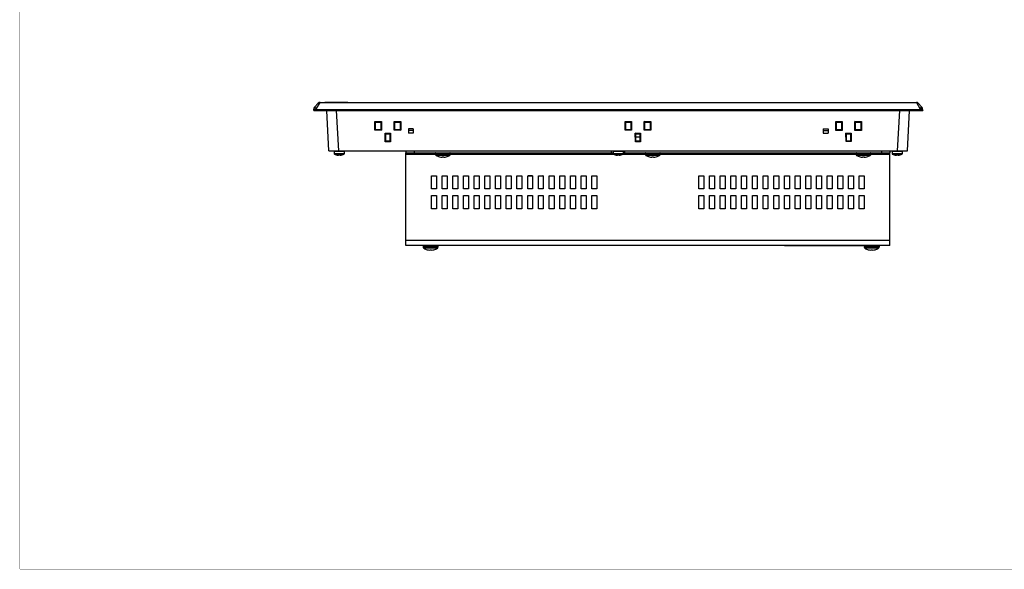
# Model space of a CAD drawing. Header units: millimetres. Extents: x 0 to 1189, y 0 to 841.
# Tile 1 of 50: x 0 to 598, y 0 to 334. Entities that reach past the tile are written whole.
import ezdxf

# ---------------------------------------------------------------- set-up
doc = ezdxf.new("R2010")
doc.units = ezdxf.units.MM
doc.header["$LTSCALE"] = 65.395
for name, color, linetype in [('00_TOPPPC12-FORMAT', 7, 'CONTINUOUS'), ('AUDIO_CONNECTOR_SET-SHAPE', 7, 'CONTINUOUS'), ('COVER-REAR_CASE_PC-SHAPE', 7, 'CONTINUOUS'), ('FRONT_CASE_15_DM-SHAPE', 7, 'CONTINUOUS'), ('LCD_GUIDE-PC_AC150XA01-X0-SHAPE', 7, 'CONTINUOUS'), ('M3X8-SHAPE', 7, 'CONTINUOUS'), ('PRODUCT_LABEL_RX-SHAPE', 7, 'CONTINUOUS'), ('REAR_CASE-PC_15-SHAPE', 7, 'CONTINUOUS'), ('SCREW_M4X8_MUSH_2-SHAPE', 7, 'CONTINUOUS'), ('SWITCH_WINDOW-PPC-SHAPE', 7, 'CONTINUOUS')]:
    doc.layers.add(name, color=color, linetype=linetype)

msp = doc.modelspace()

# ---------------------------------------------------------------- linework, layer by layer
at = {"layer": '00_TOPPPC12-FORMAT', "color": 7, "linetype": 'Continuous', "const_width": 0.2}
for points in [[(0, 0), (0, 841)], [(0, 0), (1189, 0)]]:
    msp.add_lwpolyline(points, dxfattribs=at)
at = {"layer": 'AUDIO_CONNECTOR_SET-SHAPE', "color": 7, "linetype": 'Continuous'}
for points in [[(311.538, 238.861), (310.678, 238.89), (309.689, 238.93), (308.919, 238.966)], [(318.046, 238.872), (317.654, 238.854), (316.878, 238.829), (316.072, 238.813), (315.239, 238.805), (315.041, 238.805)]]:
    msp.add_lwpolyline(points, dxfattribs=at)
at = {"layer": 'COVER-REAR_CASE_PC-SHAPE', "color": 7, "linetype": 'Continuous'}
for p, q in [((234.542, 253.966), (234.542, 252.966)), ((234.542, 196.566), (234.542, 252.966)), ((234.542, 252.966), (360.542, 252.966)), ((252.542, 251.966), (234.542, 251.966)), ((239.542, 253.966), (239.542, 252.966)), ((360.922, 251.966), (261.542, 251.966)), ((359.542, 252.966), (359.542, 253.966)), ((380.042, 251.966), (366.161, 251.966)), ((366.542, 252.966), (528.542, 252.966)), ((367.542, 252.966), (367.542, 253.966)), ((508.042, 251.966), (389.042, 251.966)), ((528.542, 251.966), (517.042, 251.966)), ((523.542, 253.966), (523.542, 252.966)), ((528.542, 253.966), (528.542, 252.966)), ((528.542, 196.566), (528.542, 252.966)), ((250.042, 230.966), (250.042, 238.966)), ((250.042, 238.966), (253.042, 238.966)), ((253.042, 238.966), (253.042, 230.966)), ((256.542, 230.966), (256.542, 238.966)), ((256.542, 238.966), (259.542, 238.966)), ((259.542, 238.966), (259.542, 230.966)), ((263.042, 230.966), (263.042, 238.966)), ((263.042, 238.966), (266.042, 238.966)), ((266.042, 238.966), (266.042, 230.966)), ((269.542, 230.966), (269.542, 238.966)), ((269.542, 238.966), (272.542, 238.966)), ((272.542, 238.966), (272.542, 230.966)), ((276.042, 230.966), (276.042, 238.966)), ((276.042, 238.966), (279.042, 238.966)), ((279.042, 238.966), (279.042, 230.966)), ((282.542, 230.966), (282.542, 238.966)), ((282.542, 238.966), (285.542, 238.966)), ((285.542, 238.966), (285.542, 230.966)), ((289.042, 230.966), (289.042, 238.966)), ((289.042, 238.966), (292.042, 238.966)), ((292.042, 238.966), (292.042, 230.966)), ((295.542, 230.966), (295.542, 238.966)), ((295.542, 238.966), (298.542, 238.966)), ((298.542, 238.966), (298.542, 230.966)), ((302.042, 230.966), (302.042, 238.966)), ((302.042, 238.966), (305.042, 238.966)), ((305.042, 238.966), (305.042, 230.966)), ((308.542, 230.966), (308.542, 238.966)), ((308.542, 238.966), (311.542, 238.966)), ((311.542, 238.966), (311.542, 230.966)), ((315.042, 230.966), (315.042, 238.966)), ((315.042, 238.966), (318.042, 238.966)), ((318.042, 238.966), (318.042, 230.966)), ((321.542, 230.966), (321.542, 238.966)), ((321.542, 238.966), (324.542, 238.966)), ((324.542, 238.966), (324.542, 230.966)), ((328.042, 230.966), (328.042, 238.966)), ((328.042, 238.966), (331.042, 238.966)), ((331.042, 238.966), (331.042, 230.966)), ((334.542, 230.966), (334.542, 238.966)), ((334.542, 238.966), (337.542, 238.966)), ((337.542, 238.966), (337.542, 230.966)), ((341.042, 230.966), (341.042, 238.966)), ((341.042, 238.966), (344.042, 238.966)), ((344.042, 238.966), (344.042, 230.966)), ((347.542, 230.966), (347.542, 238.966)), ((347.542, 238.966), (350.542, 238.966)), ((350.542, 238.966), (350.542, 230.966)), ((412.542, 238.966), (415.542, 238.966)), ((412.542, 230.966), (412.542, 238.966)), ((415.542, 238.966), (415.542, 230.966)), ((419.042, 238.966), (422.042, 238.966)), ((419.042, 230.966), (419.042, 238.966)), ((422.042, 238.966), (422.042, 230.966)), ((425.542, 238.966), (428.542, 238.966)), ((425.542, 230.966), (425.542, 238.966)), ((428.542, 238.966), (428.542, 230.966)), ((432.042, 238.966), (435.042, 238.966)), ((432.042, 230.966), (432.042, 238.966)), ((435.042, 238.966), (435.042, 230.966)), ((438.542, 238.966), (441.542, 238.966)), ((438.542, 230.966), (438.542, 238.966)), ((441.542, 238.966), (441.542, 230.966)), ((445.042, 238.966), (448.042, 238.966)), ((445.042, 230.966), (445.042, 238.966)), ((448.042, 238.966), (448.042, 230.966)), ((451.542, 238.966), (454.542, 238.966)), ((451.542, 230.966), (451.542, 238.966)), ((454.542, 238.966), (454.542, 230.966)), ((458.042, 238.966), (461.042, 238.966)), ((458.042, 230.966), (458.042, 238.966)), ((461.042, 238.966), (461.042, 230.966)), ((464.542, 238.966), (467.542, 238.966)), ((464.542, 230.966), (464.542, 238.966)), ((467.542, 238.966), (467.542, 230.966)), ((471.042, 238.966), (474.042, 238.966)), ((471.042, 230.966), (471.042, 238.966)), ((474.042, 238.966), (474.042, 230.966)), ((477.542, 238.966), (480.542, 238.966)), ((477.542, 230.966), (477.542, 238.966)), ((480.542, 238.966), (480.542, 230.966)), ((484.042, 238.966), (487.042, 238.966)), ((484.042, 230.966), (484.042, 238.966)), ((487.042, 238.966), (487.042, 230.966)), ((490.542, 238.966), (493.542, 238.966)), ((490.542, 230.966), (490.542, 238.966)), ((493.542, 238.966), (493.542, 230.966)), ((497.042, 238.966), (500.042, 238.966)), ((497.042, 230.966), (497.042, 238.966)), ((500.042, 238.966), (500.042, 230.966)), ((503.542, 238.966), (506.542, 238.966)), ((503.542, 230.966), (503.542, 238.966)), ((506.542, 238.966), (506.542, 230.966)), ((510.042, 238.966), (513.042, 238.966)), ((510.042, 230.966), (510.042, 238.966)), ((513.042, 238.966), (513.042, 230.966)), ((253.042, 230.966), (250.042, 230.966)), ((259.542, 230.966), (256.542, 230.966)), ((266.042, 230.966), (263.042, 230.966)), ((272.542, 230.966), (269.542, 230.966)), ((279.042, 230.966), (276.042, 230.966)), ((285.542, 230.966), (282.542, 230.966)), ((292.042, 230.966), (289.042, 230.966)), ((298.542, 230.966), (295.542, 230.966)), ((305.042, 230.966), (302.042, 230.966)), ((311.542, 230.966), (308.542, 230.966)), ((318.042, 230.966), (315.042, 230.966)), ((324.542, 230.966), (321.542, 230.966)), ((331.042, 230.966), (328.042, 230.966)), ((337.542, 230.966), (334.542, 230.966)), ((344.042, 230.966), (341.042, 230.966)), ((350.542, 230.966), (347.542, 230.966)), ((415.542, 230.966), (412.542, 230.966)), ((422.042, 230.966), (419.042, 230.966)), ((428.542, 230.966), (425.542, 230.966)), ((435.042, 230.966), (432.042, 230.966)), ((441.542, 230.966), (438.542, 230.966)), ((448.042, 230.966), (445.042, 230.966)), ((454.542, 230.966), (451.542, 230.966)), ((461.042, 230.966), (458.042, 230.966)), ((467.542, 230.966), (464.542, 230.966)), ((474.042, 230.966), (471.042, 230.966)), ((480.542, 230.966), (477.542, 230.966)), ((487.042, 230.966), (484.042, 230.966)), ((493.542, 230.966), (490.542, 230.966)), ((500.042, 230.966), (497.042, 230.966)), ((506.542, 230.966), (503.542, 230.966)), ((513.042, 230.966), (510.042, 230.966)), ((250.042, 218.966), (250.042, 226.966)), ((250.042, 226.966), (253.042, 226.966)), ((253.042, 226.966), (253.042, 218.966)), ((256.542, 218.966), (256.542, 226.966)), ((256.542, 226.966), (259.542, 226.966)), ((259.542, 226.966), (259.542, 218.966)), ((263.042, 218.966), (263.042, 226.966)), ((263.042, 226.966), (266.042, 226.966)), ((266.042, 226.966), (266.042, 218.966)), ((269.542, 218.966), (269.542, 226.966)), ((269.542, 226.966), (272.542, 226.966)), ((272.542, 226.966), (272.542, 218.966)), ((276.042, 218.966), (276.042, 226.966)), ((276.042, 226.966), (279.042, 226.966)), ((279.042, 226.966), (279.042, 218.966)), ((282.542, 218.966), (282.542, 226.966)), ((282.542, 226.966), (285.542, 226.966)), ((285.542, 226.966), (285.542, 218.966)), ((289.042, 218.966), (289.042, 226.966)), ((289.042, 226.966), (292.042, 226.966)), ((292.042, 226.966), (292.042, 218.966)), ((295.542, 218.966), (295.542, 226.966)), ((295.542, 226.966), (298.542, 226.966)), ((298.542, 226.966), (298.542, 218.966)), ((302.042, 218.966), (302.042, 226.966)), ((302.042, 226.966), (305.042, 226.966)), ((305.042, 226.966), (305.042, 218.966)), ((308.542, 218.966), (308.542, 226.966)), ((308.542, 226.966), (311.542, 226.966)), ((311.542, 226.966), (311.542, 218.966)), ((315.042, 218.966), (315.042, 226.966)), ((315.042, 226.966), (318.042, 226.966)), ((318.042, 226.966), (318.042, 218.966)), ((321.542, 218.966), (321.542, 226.966)), ((321.542, 226.966), (324.542, 226.966)), ((324.542, 226.966), (324.542, 218.966)), ((328.042, 218.966), (328.042, 226.966)), ((328.042, 226.966), (331.042, 226.966)), ((331.042, 226.966), (331.042, 218.966)), ((334.542, 218.966), (334.542, 226.966)), ((334.542, 226.966), (337.542, 226.966)), ((337.542, 226.966), (337.542, 218.966)), ((341.042, 218.966), (341.042, 226.966)), ((341.042, 226.966), (344.042, 226.966)), ((344.042, 226.966), (344.042, 218.966)), ((347.542, 218.966), (347.542, 226.966)), ((347.542, 226.966), (350.542, 226.966)), ((350.542, 226.966), (350.542, 218.966)), ((412.542, 226.966), (415.542, 226.966)), ((412.542, 218.966), (412.542, 226.966)), ((415.542, 226.966), (415.542, 218.966)), ((419.042, 226.966), (422.042, 226.966)), ((419.042, 218.966), (419.042, 226.966)), ((422.042, 226.966), (422.042, 218.966)), ((425.542, 226.966), (428.542, 226.966)), ((425.542, 218.966), (425.542, 226.966)), ((428.542, 226.966), (428.542, 218.966)), ((432.042, 226.966), (435.042, 226.966)), ((432.042, 218.966), (432.042, 226.966)), ((435.042, 226.966), (435.042, 218.966)), ((438.542, 226.966), (441.542, 226.966)), ((438.542, 218.966), (438.542, 226.966)), ((441.542, 226.966), (441.542, 218.966)), ((445.042, 226.966), (448.042, 226.966)), ((445.042, 218.966), (445.042, 226.966)), ((448.042, 226.966), (448.042, 218.966)), ((451.542, 226.966), (454.542, 226.966)), ((451.542, 218.966), (451.542, 226.966)), ((454.542, 226.966), (454.542, 218.966)), ((458.042, 226.966), (461.042, 226.966)), ((458.042, 218.966), (458.042, 226.966)), ((461.042, 226.966), (461.042, 218.966)), ((464.542, 226.966), (467.542, 226.966)), ((464.542, 218.966), (464.542, 226.966)), ((467.542, 226.966), (467.542, 218.966)), ((471.042, 226.966), (474.042, 226.966)), ((471.042, 218.966), (471.042, 226.966)), ((474.042, 226.966), (474.042, 218.966)), ((477.542, 226.966), (480.542, 226.966)), ((477.542, 218.966), (477.542, 226.966)), ((480.542, 226.966), (480.542, 218.966)), ((484.042, 226.966), (487.042, 226.966)), ((484.042, 218.966), (484.042, 226.966)), ((487.042, 226.966), (487.042, 218.966)), ((490.542, 226.966), (493.542, 226.966)), ((490.542, 218.966), (490.542, 226.966)), ((493.542, 226.966), (493.542, 218.966)), ((497.042, 226.966), (500.042, 226.966)), ((497.042, 218.966), (497.042, 226.966)), ((500.042, 226.966), (500.042, 218.966)), ((503.542, 226.966), (506.542, 226.966)), ((503.542, 218.966), (503.542, 226.966)), ((506.542, 226.966), (506.542, 218.966)), ((510.042, 226.966), (513.042, 226.966)), ((510.042, 218.966), (510.042, 226.966)), ((513.042, 226.966), (513.042, 218.966)), ((253.042, 218.966), (250.042, 218.966)), ((259.542, 218.966), (256.542, 218.966)), ((266.042, 218.966), (263.042, 218.966)), ((272.542, 218.966), (269.542, 218.966)), ((279.042, 218.966), (276.042, 218.966)), ((285.542, 218.966), (282.542, 218.966)), ((292.042, 218.966), (289.042, 218.966)), ((298.542, 218.966), (295.542, 218.966)), ((305.042, 218.966), (302.042, 218.966)), ((311.542, 218.966), (308.542, 218.966)), ((318.042, 218.966), (315.042, 218.966)), ((324.542, 218.966), (321.542, 218.966)), ((331.042, 218.966), (328.042, 218.966)), ((337.542, 218.966), (334.542, 218.966)), ((344.042, 218.966), (341.042, 218.966)), ((350.542, 218.966), (347.542, 218.966)), ((415.542, 218.966), (412.542, 218.966)), ((422.042, 218.966), (419.042, 218.966)), ((428.542, 218.966), (425.542, 218.966)), ((435.042, 218.966), (432.042, 218.966)), ((441.542, 218.966), (438.542, 218.966)), ((448.042, 218.966), (445.042, 218.966)), ((454.542, 218.966), (451.542, 218.966)), ((461.042, 218.966), (458.042, 218.966)), ((467.542, 218.966), (464.542, 218.966)), ((474.042, 218.966), (471.042, 218.966)), ((480.542, 218.966), (477.542, 218.966)), ((487.042, 218.966), (484.042, 218.966)), ((493.542, 218.966), (490.542, 218.966)), ((500.042, 218.966), (497.042, 218.966)), ((506.542, 218.966), (503.542, 218.966)), ((513.042, 218.966), (510.042, 218.966)), ((528.542, 199.566), (234.542, 199.566)), ((528.542, 196.566), (234.542, 196.566))]:
    msp.add_line(p, q, dxfattribs=at)
at = {"layer": 'FRONT_CASE_15_DM-SHAPE', "color": 7, "linetype": 'Continuous'}
for p, q in [((181.269, 283.065), (179.076, 280.608)), ((180.195, 279.88), (182.388, 283.566)), ((182.388, 283.566), (544.695, 283.566)), ((544.695, 283.566), (546.889, 279.88)), ((548.008, 280.608), (545.814, 283.065)), ((178.542, 278.566), (178.569, 279.346)), ((178.542, 278.566), (548.542, 278.566)), ((180.041, 278.566), (180.064, 279.223)), ((180.064, 279.223), (180.068, 279.407)), ((180.064, 279.223), (547.02, 279.223)), ((187.773, 254.066), (186.489, 278.566)), ((193.765, 254.066), (192.481, 278.566)), ((533.318, 254.066), (534.602, 278.566)), ((539.31, 254.066), (540.594, 278.566)), ((547.015, 279.407), (547.02, 279.223)), ((547.02, 279.223), (547.043, 278.566)), ((548.514, 279.346), (548.542, 278.566)), ((215.688, 266.593), (215.674, 272.02)), ((215.963, 271.726), (215.674, 272.02)), ((215.674, 272.02), (219.709, 272.02)), ((215.963, 271.726), (219.42, 271.726)), ((215.963, 271.726), (215.986, 271.725)), ((215.997, 266.898), (215.986, 271.725)), ((216.085, 271.577), (215.986, 271.725)), ((216.085, 266.963), (216.085, 271.577)), ((216.085, 271.577), (219.299, 271.577)), ((219.299, 271.577), (219.398, 271.725)), ((219.299, 271.577), (219.299, 266.963)), ((219.398, 271.725), (219.386, 266.898)), ((219.398, 271.725), (219.42, 271.726)), ((219.42, 271.726), (219.709, 272.02)), ((219.709, 272.02), (219.696, 266.593)), ((227.388, 266.593), (227.374, 272.02)), ((227.663, 271.726), (227.374, 272.02)), ((227.374, 272.02), (231.409, 272.02)), ((227.663, 271.726), (231.12, 271.726)), ((227.663, 271.726), (227.686, 271.725)), ((227.697, 266.898), (227.686, 271.725)), ((227.785, 271.577), (227.686, 271.725)), ((227.785, 266.963), (227.785, 271.577)), ((227.785, 271.577), (230.999, 271.577)), ((230.999, 271.577), (231.098, 271.725)), ((230.999, 271.577), (230.999, 266.963)), ((231.098, 271.725), (231.086, 266.898)), ((231.098, 271.725), (231.12, 271.726)), ((231.12, 271.726), (231.409, 272.02)), ((231.409, 272.02), (231.396, 266.593)), ((367.688, 266.593), (367.674, 272.02)), ((367.674, 272.02), (371.709, 272.02)), ((367.963, 271.726), (367.674, 272.02)), ((367.963, 271.726), (371.42, 271.726)), ((367.963, 271.726), (367.986, 271.725)), ((367.997, 266.898), (367.986, 271.725)), ((367.986, 271.725), (368.085, 271.577)), ((368.085, 266.963), (368.085, 271.577)), ((368.085, 271.577), (371.299, 271.577)), ((371.398, 271.725), (371.299, 271.577)), ((371.299, 271.577), (371.299, 266.963)), ((371.398, 271.725), (371.386, 266.898)), ((371.398, 271.725), (371.42, 271.726)), ((371.42, 271.726), (371.709, 272.02)), ((371.709, 272.02), (371.696, 266.593)), ((379.388, 266.593), (379.374, 272.02)), ((379.374, 272.02), (383.409, 272.02)), ((379.663, 271.726), (379.374, 272.02)), ((379.663, 271.726), (383.12, 271.726)), ((379.663, 271.726), (379.686, 271.725)), ((379.697, 266.898), (379.686, 271.725)), ((379.686, 271.725), (379.785, 271.577)), ((379.785, 266.963), (379.785, 271.577)), ((379.785, 271.577), (382.999, 271.577)), ((383.098, 271.725), (382.999, 271.577)), ((382.999, 271.577), (382.999, 266.963)), ((383.098, 271.725), (383.086, 266.898)), ((383.098, 271.725), (383.12, 271.726)), ((383.12, 271.726), (383.409, 272.02)), ((383.409, 272.02), (383.396, 266.593)), ((495.669, 272.025), (499.709, 272.025)), ((495.963, 271.726), (495.669, 272.025)), ((495.682, 266.587), (495.669, 272.025)), ((495.963, 271.726), (499.415, 271.726)), ((495.963, 271.726), (495.986, 271.725)), ((495.998, 266.897), (495.986, 271.725)), ((495.986, 271.725), (496.085, 271.577)), ((496.085, 271.577), (499.299, 271.577)), ((496.085, 266.963), (496.085, 271.577)), ((499.398, 271.725), (499.299, 271.577)), ((499.299, 271.577), (499.299, 266.963)), ((499.398, 271.725), (499.386, 266.892)), ((499.398, 271.725), (499.415, 271.726)), ((499.415, 271.726), (499.709, 272.025)), ((499.709, 272.025), (499.696, 266.587)), ((507.369, 272.025), (511.414, 272.025)), ((507.663, 271.726), (507.369, 272.025)), ((507.382, 266.587), (507.369, 272.025)), ((507.663, 271.726), (511.12, 271.726)), ((507.663, 271.726), (507.686, 271.725)), ((507.686, 271.725), (507.785, 271.577)), ((507.698, 266.897), (507.686, 271.725)), ((507.785, 271.577), (510.999, 271.577)), ((507.785, 266.963), (507.785, 271.577)), ((511.097, 271.725), (510.999, 271.577)), ((510.999, 271.577), (510.999, 266.963)), ((511.097, 271.725), (511.086, 266.897)), ((511.097, 271.725), (511.12, 271.726)), ((511.12, 271.726), (511.414, 272.025)), ((511.414, 272.025), (511.401, 266.587)), ((215.997, 266.898), (215.688, 266.593)), ((219.696, 266.593), (215.688, 266.593)), ((215.997, 266.898), (215.998, 266.92)), ((216.085, 266.963), (215.998, 266.92)), ((219.385, 266.92), (215.998, 266.92)), ((219.299, 266.963), (216.085, 266.963)), ((219.299, 266.963), (219.385, 266.92)), ((219.385, 266.92), (219.386, 266.898)), ((219.386, 266.898), (219.696, 266.593)), ((221.954, 259.701), (221.942, 264.894)), ((222.231, 264.6), (221.942, 264.894)), ((221.942, 264.894), (225.141, 264.894)), ((222.231, 264.6), (222.253, 264.599)), ((222.231, 264.6), (224.853, 264.6)), ((222.264, 260.006), (222.253, 264.599)), ((222.335, 264.477), (222.253, 264.599)), ((222.335, 260.063), (222.335, 264.477)), ((222.335, 264.477), (224.749, 264.477)), ((224.749, 264.477), (224.83, 264.599)), ((224.749, 264.477), (224.749, 260.063)), ((224.83, 264.599), (224.819, 260.006)), ((224.83, 264.599), (224.853, 264.6)), ((224.853, 264.6), (225.141, 264.894)), ((225.141, 264.894), (225.129, 259.701)), ((227.697, 266.898), (227.388, 266.593)), ((231.396, 266.593), (227.388, 266.593)), ((227.697, 266.898), (227.698, 266.92)), ((227.785, 266.963), (227.698, 266.92)), ((231.085, 266.92), (227.698, 266.92)), ((230.999, 266.963), (227.785, 266.963)), ((230.999, 266.963), (231.085, 266.92)), ((231.085, 266.92), (231.086, 266.898)), ((231.086, 266.898), (231.396, 266.593)), ((236.042, 267.528), (236.042, 264.915)), ((239.042, 267.528), (236.042, 267.528)), ((239.042, 267.478), (236.042, 267.478)), ((239.042, 266.478), (236.042, 266.478)), ((239.042, 264.915), (236.042, 264.915)), ((239.042, 267.528), (239.042, 264.915)), ((367.997, 266.898), (367.688, 266.593)), ((371.696, 266.593), (367.688, 266.593)), ((367.997, 266.898), (367.998, 266.92)), ((367.998, 266.92), (368.085, 266.963)), ((371.385, 266.92), (367.998, 266.92)), ((371.299, 266.963), (368.085, 266.963)), ((371.385, 266.92), (371.299, 266.963)), ((371.385, 266.92), (371.386, 266.898)), ((371.386, 266.898), (371.696, 266.593)), ((373.954, 259.701), (373.942, 264.894)), ((374.231, 264.6), (373.942, 264.894)), ((373.942, 264.894), (377.141, 264.894)), ((374.231, 264.6), (376.853, 264.6)), ((374.231, 264.6), (374.253, 264.599)), ((374.264, 260.006), (374.253, 264.599)), ((374.253, 264.599), (374.335, 264.477)), ((374.335, 260.063), (374.335, 264.477)), ((374.335, 264.477), (376.749, 264.477)), ((376.83, 264.599), (376.749, 264.477)), ((376.749, 264.477), (376.749, 260.063)), ((376.83, 264.599), (376.819, 260.006)), ((376.83, 264.599), (376.853, 264.6)), ((376.853, 264.6), (377.141, 264.894)), ((377.141, 264.894), (377.129, 259.701)), ((379.697, 266.898), (379.388, 266.593)), ((383.396, 266.593), (379.388, 266.593)), ((379.697, 266.898), (379.698, 266.92)), ((379.698, 266.92), (379.785, 266.963)), ((383.085, 266.92), (379.698, 266.92)), ((382.999, 266.963), (379.785, 266.963)), ((383.085, 266.92), (382.999, 266.963)), ((383.085, 266.92), (383.086, 266.898)), ((383.086, 266.898), (383.396, 266.593)), ((488.042, 267.528), (491.042, 267.528)), ((488.042, 267.528), (488.042, 264.915)), ((488.042, 267.478), (491.042, 267.478)), ((488.042, 266.478), (491.042, 266.478)), ((488.042, 264.915), (491.042, 264.915)), ((491.042, 267.528), (491.042, 264.915)), ((495.998, 266.897), (495.682, 266.587)), ((499.696, 266.587), (495.682, 266.587)), ((495.998, 266.92), (496.085, 266.963)), ((499.385, 266.92), (495.998, 266.92)), ((495.998, 266.897), (495.998, 266.92)), ((499.299, 266.963), (496.085, 266.963)), ((499.385, 266.92), (499.299, 266.963)), ((499.385, 266.92), (499.386, 266.892)), ((499.386, 266.892), (499.696, 266.587)), ((501.942, 264.915), (505.142, 264.915)), ((502.253, 264.599), (501.942, 264.915)), ((501.954, 259.723), (501.942, 264.915)), ((502.253, 264.599), (504.83, 264.599)), ((502.264, 260.028), (502.253, 264.599)), ((502.253, 264.599), (502.335, 264.477)), ((502.335, 264.477), (504.749, 264.477)), ((502.335, 260.063), (502.335, 264.477)), ((504.83, 264.599), (504.749, 264.477)), ((504.749, 264.477), (504.749, 260.063)), ((504.83, 264.599), (504.819, 260.028)), ((504.83, 264.599), (505.142, 264.915)), ((505.142, 264.915), (505.129, 259.723)), ((507.698, 266.897), (507.382, 266.587)), ((511.401, 266.587), (507.382, 266.587)), ((507.698, 266.92), (507.785, 266.963)), ((511.085, 266.92), (507.698, 266.92)), ((507.698, 266.897), (507.698, 266.92)), ((510.999, 266.963), (507.785, 266.963)), ((511.085, 266.92), (510.999, 266.963)), ((511.085, 266.92), (511.086, 266.897)), ((511.086, 266.897), (511.401, 266.587)), ((222.264, 260.006), (221.954, 259.701)), ((225.129, 259.701), (221.954, 259.701)), ((222.264, 260.006), (222.265, 260.028)), ((222.335, 260.063), (222.265, 260.028)), ((224.818, 260.028), (222.265, 260.028)), ((224.749, 260.063), (222.335, 260.063)), ((224.749, 260.063), (224.818, 260.028)), ((224.818, 260.028), (224.819, 260.006)), ((224.819, 260.006), (225.129, 259.701)), ((374.264, 260.006), (373.954, 259.701)), ((377.129, 259.701), (373.954, 259.701)), ((374.264, 260.006), (374.265, 260.028)), ((374.265, 260.028), (374.335, 260.063)), ((376.818, 260.028), (374.265, 260.028)), ((376.749, 260.063), (374.335, 260.063)), ((376.818, 260.028), (376.749, 260.063)), ((376.818, 260.028), (376.819, 260.006)), ((376.819, 260.006), (377.129, 259.701)), ((502.264, 260.028), (501.954, 259.723)), ((505.129, 259.723), (501.954, 259.723)), ((502.264, 260.028), (502.335, 260.063)), ((504.819, 260.028), (502.264, 260.028)), ((504.749, 260.063), (502.335, 260.063)), ((504.819, 260.028), (504.749, 260.063)), ((504.819, 260.028), (505.129, 259.723)), ((187.773, 254.066), (539.31, 254.066))]:
    msp.add_line(p, q, dxfattribs=at)
for centre, radius, start, end in [((182.388, 282.066), 1.5, 90, 138.248343), ((544.695, 282.066), 1.5, 41.751657, 90), ((180.568, 279.276), 2, 138.248343, 178), ((546.516, 279.276), 2, 2, 41.751657)]:
    msp.add_arc(centre, radius, start, end, dxfattribs=at)
for points, knots in [([(178.565, 279.223), (178.565, 279.226), (178.578, 279.23), (178.597, 279.234), (178.635, 279.237), (178.683, 279.24), (178.746, 279.242), (178.855, 279.245), (179.018, 279.245), (179.242, 279.244), (179.498, 279.24), (179.775, 279.233), (179.966, 279.227), (180.064, 279.223)], [0, 0, 0, 0, 0.0058937, 0.0206445, 0.0446611, 0.0777893, 0.1197573, 0.1701629, 0.2943289, 0.4455641, 0.6180861, 0.8052889, 1, 1, 1, 1]), ([(178.569, 279.346), (178.569, 279.358), (178.621, 279.375), (178.697, 279.389), (178.84, 279.403), (179.022, 279.412), (179.247, 279.418), (179.6, 279.42), (179.877, 279.414), (180.068, 279.407)], [0, 0, 0, 0, 0.0240211, 0.0821319, 0.1746073, 0.2983666, 0.448847, 0.6203807, 1, 1, 1, 1]), ([(179.076, 280.608), (179.085, 280.619), (179.134, 280.622), (179.259, 280.574), (179.491, 280.436), (179.82, 280.194), (180.064, 279.993), (180.195, 279.88)], [0, 0, 0, 0, 0.0325821, 0.0923635, 0.3036893, 0.6191704, 1, 1, 1, 1]), ([(548.008, 280.608), (547.998, 280.619), (547.949, 280.622), (547.824, 280.574), (547.592, 280.436), (547.263, 280.194), (547.019, 279.993), (546.889, 279.88)], [0, 0, 0, 0, 0.0325822, 0.0923637, 0.3036895, 0.6191705, 1, 1, 1, 1]), ([(548.514, 279.346), (548.514, 279.358), (548.462, 279.375), (548.386, 279.389), (548.243, 279.403), (548.061, 279.412), (547.836, 279.418), (547.484, 279.42), (547.206, 279.414), (547.015, 279.407)], [0, 0, 0, 0, 0.0240212, 0.0821319, 0.1746074, 0.2983666, 0.4488471, 0.6203807, 1, 1, 1, 1]), ([(548.519, 279.223), (548.519, 279.226), (548.505, 279.23), (548.486, 279.234), (548.449, 279.237), (548.4, 279.24), (548.337, 279.242), (548.229, 279.245), (548.065, 279.245), (547.841, 279.244), (547.586, 279.24), (547.308, 279.233), (547.117, 279.227), (547.02, 279.223)], [0, 0, 0, 0, 0.0058937, 0.0206445, 0.0446611, 0.0777893, 0.1197573, 0.1701629, 0.2943289, 0.4455641, 0.6180861, 0.8052889, 1, 1, 1, 1])]:
    msp.add_open_spline(points, degree=3, knots=knots, dxfattribs=at)
for points in [[(180.068, 279.407), (180.072, 279.57), (180.111, 279.74), (180.195, 279.88)], [(546.889, 279.88), (546.972, 279.74), (547.012, 279.57), (547.015, 279.407)]]:
    msp.add_open_spline(points, degree=3, dxfattribs=at)
at = {"layer": 'LCD_GUIDE-PC_AC150XA01-X0-SHAPE', "color": 7, "linetype": 'Continuous'}
for p, q in [((222.335, 264.466), (224.749, 264.466)), ((374.335, 264.466), (376.749, 264.466)), ((502.335, 264.466), (504.749, 264.466)), ((376.749, 262.466), (374.335, 262.466))]:
    msp.add_line(p, q, dxfattribs=at)
at = {"layer": 'M3X8-SHAPE', "color": 7, "linetype": 'Continuous'}
for p, q in [((191.042, 253.866), (191.042, 252.283)), ((191.042, 253.866), (197.042, 253.866)), ((197.042, 252.283), (191.042, 252.283)), ((196.938, 252.108), (191.146, 252.108)), ((192.211, 251.651), (192.211, 251.674)), ((193.533, 251.409), (193.533, 251.674)), ((193.642, 251.661), (193.642, 251.501)), ((194.442, 251.501), (194.442, 251.661)), ((194.55, 251.674), (194.55, 251.409)), ((195.872, 251.674), (195.872, 251.651)), ((197.042, 253.866), (197.042, 252.283)), ((360.542, 253.866), (360.542, 252.283)), ((360.542, 253.866), (366.542, 253.866)), ((366.542, 252.283), (360.542, 252.283)), ((366.438, 252.108), (360.646, 252.108)), ((361.711, 251.651), (361.711, 251.674)), ((363.033, 251.409), (363.033, 251.674)), ((363.142, 251.661), (363.142, 251.501)), ((363.942, 251.501), (363.942, 251.661)), ((364.05, 251.674), (364.05, 251.409)), ((365.372, 251.674), (365.372, 251.651)), ((366.542, 253.866), (366.542, 252.283)), ((530.042, 253.866), (536.042, 253.866)), ((530.042, 253.866), (530.042, 252.283)), ((536.042, 252.283), (530.042, 252.283)), ((535.938, 252.108), (530.146, 252.108)), ((531.211, 251.651), (531.211, 251.674)), ((532.533, 251.409), (532.533, 251.674)), ((532.642, 251.661), (532.642, 251.501)), ((533.442, 251.501), (533.442, 251.661)), ((533.55, 251.674), (533.55, 251.409)), ((534.872, 251.674), (534.872, 251.651)), ((536.042, 253.866), (536.042, 252.283))]:
    msp.add_line(p, q, dxfattribs=at)
for centre, radius, start, end in [((191.142, 253.866), 0.1, 90, 180), ((191.242, 252.283), 0.2, 180, 241.269739), ((194.042, 257.391), 6.025, 241.269739, 252.314169), ((192.251, 251.77), 0.104, 247.545531, 252.321674), ((194.042, 257.391), 6.004, 252.248754, 265.141785), ((192.242, 251.746), 0.1, 252.314169, 291.732434), ((194.042, 257.391), 6.004, 252.331473, 265.222893), ((193.577, 251.785), 0.119, 248.423951, 252.723501), ((194.042, 257.391), 5.74, 264.918395, 275.081605), ((193.55, 251.509), 0.101, 260.350607, 262.680859), ((193.55, 251.508), 0.0996, 262.679973, 265.21963), ((194.042, 257.391), 5.745, 265.229601, 274.770399), ((194.506, 251.785), 0.119, 287.279799, 291.579349), ((194.042, 257.391), 6.004, 274.777107, 287.668527), ((194.533, 251.508), 0.1, 274.78689, 279.654881), ((194.042, 257.391), 6.004, 274.858215, 287.751246), ((195.842, 251.746), 0.1, 248.267654, 287.685831), ((195.832, 251.77), 0.104, 287.678227, 292.454563), ((194.042, 257.391), 6.025, 287.685831, 298.730261), ((196.842, 252.283), 0.2, 298.730261, 0), ((196.942, 253.866), 0.1, 0, 90), ((360.642, 253.866), 0.1, 90, 180), ((360.742, 252.283), 0.2, 180, 241.269739), ((363.542, 257.391), 6.025, 241.269739, 252.314169), ((361.751, 251.77), 0.104, 247.545531, 252.321674), ((363.542, 257.391), 6.004, 252.248754, 265.141785), ((361.742, 251.746), 0.1, 252.314169, 291.732434), ((363.542, 257.391), 6.004, 252.331473, 265.222893), ((363.077, 251.785), 0.119, 248.423951, 252.723501), ((363.542, 257.391), 5.74, 264.918395, 275.081605), ((363.05, 251.509), 0.101, 260.350607, 262.680859), ((363.05, 251.508), 0.0996, 262.679973, 265.21963), ((363.542, 257.391), 5.745, 265.229601, 274.770399), ((364.006, 251.785), 0.119, 287.279799, 291.579349), ((363.542, 257.391), 6.004, 274.777107, 287.668527), ((364.033, 251.508), 0.1, 274.78689, 279.654881), ((363.542, 257.391), 6.004, 274.858215, 287.751246), ((365.342, 251.746), 0.1, 248.267654, 287.685831), ((365.332, 251.77), 0.104, 287.678227, 292.454563), ((363.542, 257.391), 6.025, 287.685831, 298.730261), ((366.342, 252.283), 0.2, 298.730261, 0), ((366.442, 253.866), 0.1, 0, 90), ((530.142, 253.866), 0.1, 90, 180), ((530.242, 252.283), 0.2, 180, 241.269739), ((533.042, 257.391), 6.025, 241.269739, 252.314169), ((531.251, 251.77), 0.104, 247.545531, 252.321674), ((533.042, 257.391), 6.004, 252.248754, 265.141785), ((531.242, 251.746), 0.1, 252.314169, 291.732434), ((533.042, 257.391), 6.004, 252.331473, 265.222893), ((532.577, 251.785), 0.119, 248.423951, 252.723501), ((533.042, 257.391), 5.74, 264.918395, 275.081605), ((532.55, 251.509), 0.101, 260.350607, 262.680859), ((532.55, 251.508), 0.0996, 262.679973, 265.21963), ((533.042, 257.391), 5.745, 265.229601, 274.770399), ((533.506, 251.785), 0.119, 287.279799, 291.579349), ((533.042, 257.391), 6.004, 274.777107, 287.668527), ((533.533, 251.508), 0.1, 274.78689, 279.654881), ((533.042, 257.391), 6.004, 274.858215, 287.751246), ((534.842, 251.746), 0.1, 248.267654, 287.685831), ((534.832, 251.77), 0.104, 287.678227, 292.454563), ((533.042, 257.391), 6.025, 287.685831, 298.730261), ((535.842, 252.283), 0.2, 298.730261, 0), ((535.942, 253.866), 0.1, 0, 90)]:
    msp.add_arc(centre, radius, start, end, dxfattribs=at)
for points in [[(193.542, 251.671), (193.549, 251.668), (193.556, 251.667), (193.564, 251.666)], [(194.542, 251.671), (194.534, 251.668), (194.527, 251.667), (194.519, 251.666)], [(363.042, 251.671), (363.049, 251.668), (363.056, 251.667), (363.064, 251.666)], [(364.042, 251.671), (364.034, 251.668), (364.027, 251.667), (364.019, 251.666)], [(532.542, 251.671), (532.549, 251.668), (532.556, 251.667), (532.564, 251.666)], [(533.542, 251.671), (533.534, 251.668), (533.527, 251.667), (533.519, 251.666)]]:
    msp.add_open_spline(points, degree=3, dxfattribs=at)
for points, knots in [([(193.542, 251.408), (193.553, 251.407), (193.576, 251.409), (193.609, 251.426), (193.635, 251.457), (193.642, 251.486), (193.642, 251.501)], [0, 0, 0, 0, 0.2173294, 0.4459638, 0.7045065, 1, 1, 1, 1]), ([(194.542, 251.408), (194.531, 251.407), (194.507, 251.409), (194.475, 251.426), (194.449, 251.457), (194.442, 251.486), (194.442, 251.501)], [0, 0, 0, 0, 0.2177472, 0.4461033, 0.7037949, 1, 1, 1, 1]), ([(363.042, 251.408), (363.053, 251.407), (363.076, 251.409), (363.109, 251.426), (363.135, 251.457), (363.142, 251.486), (363.142, 251.501)], [0, 0, 0, 0, 0.2173294, 0.4459638, 0.7045065, 1, 1, 1, 1]), ([(364.042, 251.408), (364.031, 251.407), (364.007, 251.409), (363.975, 251.426), (363.949, 251.457), (363.942, 251.486), (363.942, 251.501)], [0, 0, 0, 0, 0.2177472, 0.4461033, 0.7037949, 1, 1, 1, 1]), ([(532.542, 251.408), (532.553, 251.407), (532.576, 251.409), (532.609, 251.426), (532.635, 251.457), (532.642, 251.486), (532.642, 251.501)], [0, 0, 0, 0, 0.2173294, 0.4459638, 0.7045065, 1, 1, 1, 1]), ([(533.542, 251.408), (533.531, 251.407), (533.507, 251.409), (533.475, 251.426), (533.449, 251.457), (533.442, 251.486), (533.442, 251.501)], [0, 0, 0, 0, 0.2177472, 0.4461033, 0.7037949, 1, 1, 1, 1])]:
    msp.add_open_spline(points, degree=3, knots=knots, dxfattribs=at)
at = {"layer": 'PRODUCT_LABEL_RX-SHAPE', "color": 7, "linetype": 'Continuous'}
for p, q in [((464.492, 196.566), (464.492, 196.366)), ((512.392, 196.366), (464.492, 196.366)), ((467.492, 196.566), (467.492, 196.366)), ((509.392, 196.566), (509.392, 196.366)), ((512.392, 196.566), (512.392, 196.366))]:
    msp.add_line(p, q, dxfattribs=at)
at = {"layer": 'REAR_CASE-PC_15-SHAPE', "color": 7, "linetype": 'Continuous'}
for p, q in [((190.042, 253.966), (190.042, 254.066)), ((537.042, 253.966), (190.042, 253.966)), ((194.042, 253.966), (194.042, 254.066)), ((533.042, 253.966), (533.042, 254.066)), ((537.042, 253.966), (537.042, 254.066))]:
    msp.add_line(p, q, dxfattribs=at)
at = {"layer": 'SCREW_M4X8_MUSH_2-SHAPE', "color": 7, "linetype": 'Continuous'}
for p, q in [((252.542, 252.766), (252.542, 251.948)), ((261.542, 252.766), (252.542, 252.766)), ((261.542, 251.948), (252.542, 251.948)), ((261.206, 251.35), (252.877, 251.35)), ((261.542, 252.766), (261.542, 251.948)), ((380.042, 252.766), (380.042, 251.948)), ((389.042, 252.766), (380.042, 252.766)), ((389.042, 251.948), (380.042, 251.948)), ((388.706, 251.35), (380.377, 251.35)), ((389.042, 252.766), (389.042, 251.948)), ((517.042, 252.766), (508.042, 252.766)), ((508.042, 252.766), (508.042, 251.948)), ((517.042, 251.948), (508.042, 251.948)), ((516.706, 251.35), (508.377, 251.35)), ((517.042, 252.766), (517.042, 251.948)), ((254.998, 250.446), (254.998, 250.465)), ((256.502, 250.217), (256.498, 250.465)), ((257.585, 250.465), (257.581, 250.217)), ((259.085, 250.465), (259.085, 250.446)), ((382.498, 250.446), (382.498, 250.465)), ((384.002, 250.217), (383.998, 250.465)), ((385.085, 250.465), (385.081, 250.217)), ((386.585, 250.465), (386.585, 250.446)), ((510.498, 250.446), (510.498, 250.465)), ((512.002, 250.217), (511.998, 250.465)), ((513.085, 250.465), (513.081, 250.217)), ((514.585, 250.465), (514.585, 250.446)), ((245.042, 196.366), (245.042, 195.548)), ((254.042, 196.366), (245.042, 196.366)), ((254.042, 195.548), (245.042, 195.548)), ((253.706, 194.95), (245.377, 194.95)), ((247.498, 194.046), (247.498, 194.065)), ((249.002, 193.817), (248.998, 194.065)), ((250.085, 194.065), (250.081, 193.817)), ((251.585, 194.065), (251.585, 194.046)), ((254.042, 196.366), (254.042, 195.548)), ((522.042, 196.366), (513.042, 196.366)), ((513.042, 196.366), (513.042, 195.548)), ((522.042, 195.548), (513.042, 195.548)), ((521.706, 194.95), (513.377, 194.95)), ((515.498, 194.046), (515.498, 194.065)), ((517.002, 193.817), (516.998, 194.065)), ((518.085, 194.065), (518.081, 193.817)), ((519.585, 194.065), (519.585, 194.046)), ((522.042, 196.366), (522.042, 195.548))]:
    msp.add_line(p, q, dxfattribs=at)
for centre, radius, start, end in [((252.742, 252.766), 0.2, 90, 180), ((253.242, 251.948), 0.7, 180, 238.630986), ((257.042, 258.181), 8, 238.630986, 255.202092), ((257.042, 258.181), 8, 284.797908, 301.369014), ((260.842, 251.948), 0.7, 301.369014, 0), ((261.342, 252.766), 0.2, 0, 90), ((380.242, 252.766), 0.2, 90, 180), ((380.742, 251.948), 0.7, 180, 238.630986), ((384.542, 258.181), 8, 238.630986, 255.202092), ((384.542, 258.181), 8, 284.797908, 301.369014), ((388.342, 251.948), 0.7, 301.369014, 0), ((388.842, 252.766), 0.2, 0, 90), ((508.242, 252.766), 0.2, 90, 180), ((508.742, 251.948), 0.7, 180, 238.630986), ((512.542, 258.181), 8, 238.630986, 255.202092), ((512.542, 258.181), 8, 284.797908, 301.369014), ((516.342, 251.948), 0.7, 301.369014, 0), ((516.842, 252.766), 0.2, 0, 90), ((257.045, 258.189), 7.991, 255.159649, 266.108778), ((257.042, 258.147), 7.701, 265.951658, 274.048342), ((257.039, 258.189), 7.991, 273.891222, 284.840351), ((384.545, 258.189), 7.991, 255.159649, 266.108778), ((384.542, 258.147), 7.701, 265.951658, 274.048342), ((384.539, 258.189), 7.991, 273.891222, 284.840351), ((512.545, 258.189), 7.991, 255.159649, 266.108778), ((512.542, 258.147), 7.701, 265.951658, 274.048342), ((512.539, 258.189), 7.991, 273.891222, 284.840351), ((245.242, 196.366), 0.2, 90, 180), ((245.742, 195.548), 0.7, 180, 238.630986), ((249.542, 201.781), 8, 238.630986, 255.202092), ((249.545, 201.789), 7.991, 255.159649, 266.108778), ((249.542, 201.747), 7.701, 265.951658, 274.048342), ((249.539, 201.789), 7.991, 273.891222, 284.840351), ((249.542, 201.781), 8, 284.797908, 301.369014), ((253.342, 195.548), 0.7, 301.369014, 0), ((253.842, 196.366), 0.2, 0, 90), ((513.242, 196.366), 0.2, 90, 180), ((513.742, 195.548), 0.7, 180, 238.630986), ((517.542, 201.781), 8, 238.630986, 255.202092), ((517.545, 201.789), 7.991, 255.159649, 266.108778), ((517.542, 201.747), 7.701, 265.951658, 274.048342), ((517.539, 201.789), 7.991, 273.891222, 284.840351), ((517.542, 201.781), 8, 284.797908, 301.369014), ((521.342, 195.548), 0.7, 301.369014, 0), ((521.842, 196.366), 0.2, 0, 90)]:
    msp.add_arc(centre, radius, start, end, dxfattribs=at)
at = {"layer": 'SWITCH_WINDOW-PPC-SHAPE', "color": 7, "linetype": 'Continuous'}
for p, q in [((185.342, 283.566), (185.342, 283.666)), ((185.342, 283.666), (199.242, 283.666)), ((194.342, 283.566), (194.342, 283.666)), ((199.242, 283.566), (199.242, 283.666))]:
    msp.add_line(p, q, dxfattribs=at)

doc.saveas('drawing.dxf')
